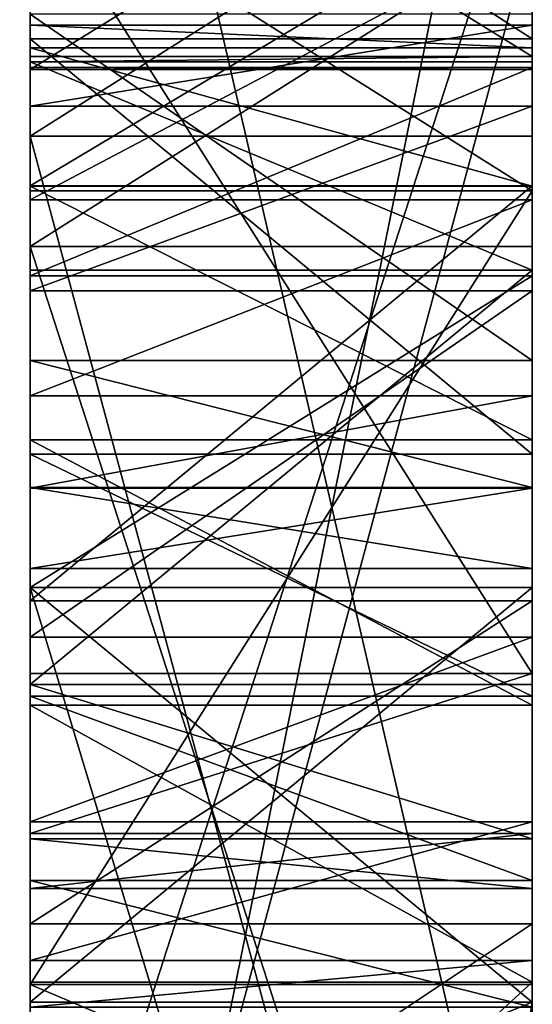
# Model space of a CAD drawing. Header units: millimetres. Extents: x -20 to 172, y -100 to 100.
# Tile 159 of 256: x -0.02 to 1, y 53.26 to 55.22. Entities that reach past the tile are written whole.
import ezdxf

# ---------------------------------------------------------------- set-up
doc = ezdxf.new("R2010")
doc.units = ezdxf.units.MM
doc.header["$LTSCALE"] = 37.722908
for name, color, linetype in [('105', 7, 'CONTINUOUS'), ('11', 7, 'CONTINUOUS'), ('158', 7, 'CONTINUOUS'), ('159', 7, 'CONTINUOUS'), ('160', 7, 'CONTINUOUS'), ('161', 7, 'CONTINUOUS'), ('162', 7, 'CONTINUOUS'), ('163', 7, 'CONTINUOUS'), ('164', 7, 'CONTINUOUS'), ('165', 7, 'CONTINUOUS'), ('166', 7, 'CONTINUOUS'), ('167', 7, 'CONTINUOUS'), ('168', 7, 'CONTINUOUS'), ('169', 7, 'CONTINUOUS'), ('170', 7, 'CONTINUOUS'), ('171', 7, 'CONTINUOUS'), ('172', 7, 'CONTINUOUS'), ('173', 7, 'CONTINUOUS'), ('174', 7, 'CONTINUOUS'), ('184', 7, 'CONTINUOUS'), ('185', 7, 'CONTINUOUS'), ('186', 7, 'CONTINUOUS'), ('187', 7, 'CONTINUOUS'), ('193', 7, 'CONTINUOUS'), ('194', 7, 'CONTINUOUS'), ('195', 7, 'CONTINUOUS'), ('196', 7, 'CONTINUOUS'), ('197', 7, 'CONTINUOUS'), ('198', 7, 'CONTINUOUS'), ('199', 7, 'CONTINUOUS'), ('28', 7, 'CONTINUOUS'), ('29', 7, 'CONTINUOUS'), ('403', 7, 'CONTINUOUS'), ('404', 7, 'CONTINUOUS'), ('405', 7, 'CONTINUOUS'), ('411', 7, 'CONTINUOUS'), ('429', 7, 'CONTINUOUS'), ('430', 7, 'CONTINUOUS'), ('431', 7, 'CONTINUOUS'), ('435', 7, 'CONTINUOUS'), ('436', 7, 'CONTINUOUS'), ('437', 7, 'CONTINUOUS'), ('438', 7, 'CONTINUOUS'), ('439', 7, 'CONTINUOUS'), ('440', 7, 'CONTINUOUS'), ('442', 7, 'CONTINUOUS'), ('443', 7, 'CONTINUOUS'), ('444', 7, 'CONTINUOUS'), ('445', 7, 'CONTINUOUS'), ('446', 7, 'CONTINUOUS'), ('447', 7, 'CONTINUOUS'), ('448', 7, 'CONTINUOUS'), ('449', 7, 'CONTINUOUS'), ('463', 7, 'CONTINUOUS'), ('577', 7, 'CONTINUOUS'), ('578', 7, 'CONTINUOUS'), ('579', 7, 'CONTINUOUS'), ('583', 7, 'CONTINUOUS'), ('584', 7, 'CONTINUOUS'), ('585', 7, 'CONTINUOUS'), ('586', 7, 'CONTINUOUS'), ('587', 7, 'CONTINUOUS')]:
    doc.layers.add(name, color=color, linetype=linetype)

msp = doc.modelspace()

# ---------------------------------------------------------------- linework, layer by layer
at = {"layer": '105', "color": 250, "linetype": 'Continuous', "true_color": 0x323232}
for points in [[(1, 55.1861, 73.0672), (1, 55.3936, 72.1488), (1, 55.8291, 72.9426), (1, 55.1861, 73.0672)], [(1, 55.4905, 66.5904), (1, 55.235, 69.8151), (1, 55.2135, 68.1303), (1, 55.4905, 66.5904)], [(1, 54.8937, 66.3007), (1, 55.4905, 66.5904), (1, 55.1681, 67.5987), (1, 54.8937, 66.3007)], [(1, 55.1681, 67.5987), (1, 55.4905, 66.5904), (1, 55.2135, 68.1303), (1, 55.1681, 67.5987)], [(1, 54.8655, 72.1836), (1, 55.3936, 72.1488), (1, 55.1861, 73.0672), (1, 54.8655, 72.1836)], [(1, 55.235, 69.8151), (1, 54.5457, 70.354), (1, 55.2135, 68.1303), (1, 55.235, 69.8151)], [(1, 55.2135, 68.1303), (1, 54.5457, 70.354), (1, 55.0524, 68.6345), (1, 55.2135, 68.1303)], [(1, 54.3596, 72.9572), (1, 54.8655, 72.1836), (1, 55.1861, 73.0672), (1, 54.3596, 72.9572)], [(1, 54.8929, 67.2467), (1, 54.8937, 66.3007), (1, 55.1681, 67.5987), (1, 54.8929, 67.2467)], [(1, 55.0524, 68.6345), (1, 54.5457, 70.354), (1, 54.6846, 69.1111), (1, 55.0524, 68.6345)], [(1, 54.0672, 66.1907), (1, 54.8937, 66.3007), (1, 54.3879, 67.0744), (1, 54.0672, 66.1907)], [(1, 54.3879, 67.0744), (1, 54.8937, 66.3007), (1, 54.8929, 67.2467), (1, 54.3879, 67.0744)], [(1, 54.4754, 71.9215), (1, 54.8655, 72.1836), (1, 54.3596, 72.9572), (1, 54.4754, 71.9215)], [(1, 54.2928, 70.7408), (1, 54.1316, 71.245), (1, 54.6846, 69.1111), (1, 54.2928, 70.7408)], [(1, 54.6846, 69.1111), (1, 54.1316, 71.245), (1, 53.9952, 69.6501), (1, 54.6846, 69.1111)], [(1, 54.5457, 70.354), (1, 54.2928, 70.7408), (1, 54.6846, 69.1111), (1, 54.5457, 70.354)], [(1, 54.2919, 71.6868), (1, 54.4754, 71.9215), (1, 54.3596, 72.9572), (1, 54.2919, 71.6868)], [(1, 53.8598, 67.1092), (1, 54.0672, 66.1907), (1, 54.3879, 67.0744), (1, 53.8598, 67.1092)], [(1, 53.8778, 72.5777), (1, 54.2919, 71.6868), (1, 54.3596, 72.9572), (1, 53.8778, 72.5777)], [(1, 54.1316, 71.245), (1, 54.2919, 71.6868), (1, 53.8778, 72.5777), (1, 54.1316, 71.245)], [(1, 53.9952, 69.6501), (1, 54.1316, 71.245), (1, 53.8778, 72.5777), (1, 53.9952, 69.6501)], [(1, 53.4242, 66.3154), (1, 54.0672, 66.1907), (1, 53.8598, 67.1092), (1, 53.4242, 66.3154)], [(1, 53.6274, 70.1267), (1, 53.9952, 69.6501), (1, 53.8778, 72.5777), (1, 53.6274, 70.1267)], [(1, 53.5109, 72.1084), (1, 53.6274, 70.1267), (1, 53.8778, 72.5777), (1, 53.5109, 72.1084)], [(1, 53.3085, 67.3512), (1, 53.4242, 66.3154), (1, 53.8598, 67.1092), (1, 53.3085, 67.3512)], [(1, 53.3514, 70.7207), (1, 53.6274, 70.1267), (1, 53.5109, 72.1084), (1, 53.3514, 70.7207)], [(1, 53.2588, 71.5493), (1, 53.3514, 70.7207), (1, 53.5109, 72.1084), (1, 53.2588, 71.5493)], [(1, 52.7581, 66.6472), (1, 53.4242, 66.3154), (1, 53.3085, 67.3512), (1, 52.7581, 66.6472)], [(1, 52.3894, 68.0698), (1, 52.7581, 66.6472), (1, 53.3085, 67.3512), (1, 52.3894, 68.0698)]]:
    msp.add_3dface(points, dxfattribs=at)
at = {"layer": '11', "color": 250, "linetype": 'Continuous', "true_color": 0x323232}
for points in [[(0, 46.25), (0, 99), (0, 91.8895, 2), (0, 46.25)], [(0, 99), (0, 46.25), (0, 63.5978, -2), (0, 99)], [(0, 88.3895, 2), (0, 46.25), (0, 91.8895, 2), (0, 88.3895, 2)], [(0, 46.25), (0, 88.3895, 2), (0, 85.327, 2), (0, 46.25)], [(0, 41.6717, -20.0631), (0, 64.5793, -17.2951), (0, 86.6395, -9), (0, 41.6717, -20.0631)], [(0, 86.0562, -9), (0, 41.6717, -20.0631), (0, 86.6395, -9), (0, 86.0562, -9)], [(0, 41.6717, -20.0631), (0, 86.0562, -9), (0, 82.5562, -9), (0, 41.6717, -20.0631)], [(0, 84.0145, 2), (0, 46.25), (0, 85.327, 2), (0, 84.0145, 2)], [(0, 80.3687, 2), (0, 46.25), (0, 84.0145, 2), (0, 80.3687, 2)], [(0, 77.5978, -9), (0, 41.6717, -20.0631), (0, 82.5562, -9), (0, 77.5978, -9)], [(0, 79.4937, 2), (0, 46.25), (0, 80.3687, 2), (0, 79.4937, 2)], [(0, 46.25), (0, 79.4937, 2), (0, 77.452, 2), (0, 46.25)], [(0, 41.6717, -20.0631), (0, 77.5978, -9), (0, 70.3062, -9), (0, 41.6717, -20.0631)], [(0, 76.577, 2), (0, 46.25), (0, 77.452, 2), (0, 76.577, 2)], [(0, 46.25), (0, 76.577, 2), (0, 72.7853, 2), (0, 46.25)], [(0, 76.4965, -40.6174), (0, 70.0061, -40.1266), (0, 53.2687, -40.5408), (0, 76.4965, -40.6174)], [(0, 54.0937, -41.3657), (0, 76.4965, -40.6174), (0, 53.2687, -40.5408), (0, 54.0937, -41.3657)], [(0, 76.4965, -40.6174), (0, 54.0937, -41.3657), (0, 56.9744, -44.8784), (0, 76.4965, -40.6174)], [(0, 76.2376, 41.1014), (0, 10.2931, 45.09), (0, 69.7504, 40.5694), (0, 76.2376, 41.1014)], [(0, 10.2931, 45.09), (0, 76.2376, 41.1014), (0, 67.8985, 51.1426), (0, 10.2931, 45.09)], [(0, 46.25), (0, 72.7853, 2), (0, 65.3478, 2), (0, 46.25)], [(0, 69.7228, -9), (0, 41.6717, -20.0631), (0, 70.3062, -9), (0, 69.7228, -9)], [(0, 70.0061, -40.1266), (0, 63.0679, -37.2785), (0, 53.2687, -40.5408), (0, 70.0061, -40.1266)], [(0, 10.2931, 45.09), (0, 28.8389, 36.1576), (0, 69.7504, 40.5694), (0, 10.2931, 45.09)], [(0, 28.8389, 36.1576), (0, 62.8304, 37.6774), (0, 69.7504, 40.5694), (0, 28.8389, 36.1576)], [(0, 41.6717, -20.0631), (0, 69.7228, -9), (0, 63.5978, -9), (0, 41.6717, -20.0631)], [(0, -10.2931, 45.09), (0, 10.2931, 45.09), (0, 67.8985, 51.1426), (0, -10.2931, 45.09)], [(0, -76.4965, 40.6174), (0, -10.2931, 45.09), (0, 67.8985, 51.1426), (0, -76.4965, 40.6174)], [(0, -76.4965, 40.6174), (0, 67.8985, 51.1426), (0, 67.3648, 51.8361), (0, -76.4965, 40.6174)], [(0, 66.1039, 53.4419), (0, -76.4965, 40.6174), (0, 67.3648, 51.8361), (0, 66.1039, 53.4419)], [(0, -83.2874, 53.5182), (0, -76.4965, 40.6174), (0, 66.1039, 53.4419), (0, -83.2874, 53.5182)], [(0, -83.2874, 53.5182), (0, 66.1039, 53.4419), (0, 65.5469, 54.1166), (0, -83.2874, 53.5182)], [(0, 64.2617, 55.7056), (0, -83.2874, 53.5182), (0, 65.5469, 54.1166), (0, 64.2617, 55.7056)], [(0, 64.6119, -61.7835), (0, 65.4632, -60.1072), (0, 52.5306, -63.9947), (0, 64.6119, -61.7835)], [(0, 52.5306, -63.9947), (0, 65.4632, -60.1072), (0, 56.8484, -59.6769), (0, 52.5306, -63.9947)], [(0, 64.4728, 2), (0, 46.25), (0, 65.3478, 2), (0, 64.4728, 2)], [(0, 65.2306, -62.4022), (0, 64.6119, -61.7835), (0, 52.5306, -63.9947), (0, 65.2306, -62.4022)], [(0, 65.2306, -62.4022), (0, 52.5306, -63.9947), (0, 60.767, -63.5954), (0, 65.2306, -62.4022)], [(0, 41.128, -90.0526), (0, 64.8337, -74.817), (0, 31.7073, -84.3134), (0, 41.128, -90.0526)], [(0, 31.7073, -84.3134), (0, 64.8337, -74.817), (0, 37.7173, -81.8017), (0, 31.7073, -84.3134)], [(0, 37.7173, -81.8017), (0, 64.8337, -74.817), (0, 41.1014, -76.2376), (0, 37.7173, -81.8017)], [(0, 41.1014, -76.2376), (0, 64.8337, -74.817), (0, 59.5361, -71.6322), (0, 41.1014, -76.2376)], [(0, 64.8337, 74.817), (0, 41.128, 90.0526), (0, 40.6174, 76.4965), (0, 64.8337, 74.817)], [(0, 64.8337, 74.817), (0, 40.6174, 76.4965), (0, 54.3596, 72.9572), (0, 64.8337, 74.817)], [(0, 55.8291, 72.9426), (0, 64.8337, 74.817), (0, 55.1861, 73.0672), (0, 55.8291, 72.9426)], [(0, 55.1861, 73.0672), (0, 64.8337, 74.817), (0, 54.3596, 72.9572), (0, 55.1861, 73.0672)], [(0, 64.5793, -17.2951), (0, 41.6717, -20.0631), (0, 59.0368, -20.7143), (0, 64.5793, -17.2951)], [(0, 46.25), (0, 64.4728, 2), (0, 60.9728, 2), (0, 46.25)], [(0, 41.6717, 20.0631), (0, 46.25), (0, 64.4684, 17.704), (0, 41.6717, 20.0631)], [(0, 64.4684, 17.704), (0, 46.25), (0, 58.7853, 8.4043), (0, 64.4684, 17.704)], [(0, 58.9043, 21.088), (0, 41.6717, 20.0631), (0, 64.4684, 17.704), (0, 58.9043, 21.088)], [(0, -27.0981, 56.3926), (0, -83.2874, 53.5182), (0, 64.2617, 55.7056), (0, -27.0981, 56.3926)], [(0, 63.5682, 56.4548), (0, -27.0981, 56.3926), (0, 64.2617, 55.7056), (0, 63.5682, 56.4548)], [(0, 62.7228, -8.8511), (0, 41.6717, -20.0631), (0, 63.5978, -9), (0, 62.7228, -8.8511)], [(0, 63.5978, -2), (0, 46.25), (0, 62.7228, -2.1489), (0, 63.5978, -2)], [(0, 26.7402, 56.5632), (0, -27.0981, 56.3926), (0, 63.5682, 56.4548), (0, 26.7402, 56.5632)], [(0, 26.7402, 56.5632), (0, 63.5682, 56.4548), (0, 61.0917, 59.1304), (0, 26.7402, 56.5632)], [(0, 28.8389, -36.1576), (0, 10.2931, -45.09), (0, 63.0679, -37.2785), (0, 28.8389, -36.1576)], [(0, 63.0679, -37.2785), (0, 10.2931, -45.09), (0, 53.2687, -40.5408), (0, 63.0679, -37.2785)], [(0, 58.1046, -33.0674), (0, 28.8389, -36.1576), (0, 63.0679, -37.2785), (0, 58.1046, -33.0674)], [(0, 62.8304, 37.6774), (0, 28.8389, 36.1576), (0, 57.8939, 33.435), (0, 62.8304, 37.6774)], [(0, 61.9937, -8.4043), (0, 41.6717, -20.0631), (0, 62.7228, -8.8511), (0, 61.9937, -8.4043)], [(0, 62.7228, -2.1489), (0, 46.25), (0, 61.9937, -2.5957), (0, 62.7228, -2.1489)], [(0, 46.25), (0, 41.6717, -20.0631), (0, 61.9937, -2.5957), (0, 46.25)], [(0, 61.9937, -2.5957), (0, 41.6717, -20.0631), (0, 61.5562, -3.0426), (0, 61.9937, -2.5957)], [(0, 61.5562, -7.9574), (0, 41.6717, -20.0631), (0, 61.9937, -8.4043), (0, 61.5562, -7.9574)], [(0, 61.7245, -58.8961), (0, 61.1058, -58.2774), (0, 54.7729, -58.8651), (0, 61.7245, -58.8961)], [(0, 61.7245, -58.8961), (0, 54.7729, -58.8651), (0, 56.2297, -59.0581), (0, 61.7245, -58.8961)], [(0, 61.5562, -3.0426), (0, 41.6717, -20.0631), (0, 61.2645, -3.6383), (0, 61.5562, -3.0426)], [(0, 61.2645, -7.3617), (0, 41.6717, -20.0631), (0, 61.5562, -7.9574), (0, 61.2645, -7.3617)], [(0, 61.2645, -3.6383), (0, 41.6717, -20.0631), (0, 61.1187, -4.0851), (0, 61.2645, -3.6383)], [(0, 61.1187, -6.9149), (0, 41.6717, -20.0631), (0, 61.2645, -7.3617), (0, 61.1187, -6.9149)], [(0, 61.1187, -4.0851), (0, 41.6717, -20.0631), (0, 60.9728, -4.8298), (0, 61.1187, -4.0851)], [(0, 60.9728, -6.1702), (0, 41.6717, -20.0631), (0, 61.1187, -6.9149), (0, 60.9728, -6.1702)], [(0, 54.7729, -58.8651), (0, 61.1058, -58.2774), (0, 55.4048, -58.2332), (0, 54.7729, -58.8651)], [(0, 33.0674, 58.1046), (0, 26.7402, 56.5632), (0, 61.0917, 59.1304), (0, 33.0674, 58.1046)], [(0, 60.4973, 59.7725), (0, 33.0674, 58.1046), (0, 61.0917, 59.1304), (0, 60.4973, 59.7725)], [(0, 60.9728, -4.8298), (0, 41.6717, -20.0631), (0, 60.9728, -6.1702), (0, 60.9728, -4.8298)], [(0, 60.2437, 4.5319), (0, 46.25), (0, 60.9728, 4.5319), (0, 60.2437, 4.5319)], [(0, 60.9728, 4.5319), (0, 46.25), (0, 58.3478, 3.6383), (0, 60.9728, 4.5319)], [(0, 60.3895, 2), (0, 46.25), (0, 60.9728, 2), (0, 60.3895, 2)], [(0, 55.6242, -67.0883), (0, 54.9923, -67.7202), (0, 60.767, -63.5954), (0, 55.6242, -67.0883)], [(0, 60.767, -63.5954), (0, 54.9923, -67.7202), (0, 55.8172, -68.5452), (0, 60.767, -63.5954)], [(0, 52.5306, -63.9947), (0, 55.6242, -67.0883), (0, 60.767, -63.5954), (0, 52.5306, -63.9947)], [(0, 59.224, 61.622), (0, 33.0674, 58.1046), (0, 60.4973, 59.7725), (0, 59.224, 61.622)], [(0, 59.6603, 2.1489), (0, 46.25), (0, 60.3895, 2), (0, 59.6603, 2.1489)], [(0, 59.5145, 4.6809), (0, 46.25), (0, 60.2437, 4.5319), (0, 59.5145, 4.6809)], [(0, 58.9312, 2.5957), (0, 46.25), (0, 59.6603, 2.1489), (0, 58.9312, 2.5957)], [(0, 58.913, -71.4303), (0, 41.1014, -76.2376), (0, 59.5361, -71.6322), (0, 58.913, -71.4303)], [(0, 58.7853, 5.1277), (0, 46.25), (0, 59.5145, 4.6809), (0, 58.7853, 5.1277)], [(0, 58.593, 61.7975), (0, 33.0674, 58.1046), (0, 59.224, 61.622), (0, 58.593, 61.7975)], [(0, 41.6717, -20.0631), (0, 28.8389, -36.1576), (0, 59.0368, -20.7143), (0, 41.6717, -20.0631)], [(0, 59.0368, -20.7143), (0, 28.8389, -36.1576), (0, 56.5632, -26.7402), (0, 59.0368, -20.7143)], [(0, 58.4937, 3.1915), (0, 46.25), (0, 58.9312, 2.5957), (0, 58.4937, 3.1915)], [(0, 58.2921, -71.02), (0, 41.1014, -76.2376), (0, 58.913, -71.4303), (0, 58.2921, -71.02)], [(0, 56.3926, 27.0981), (0, 41.6717, 20.0631), (0, 58.9043, 21.088), (0, 56.3926, 27.0981)], [(0, 53.9225, -47.7241), (0, 53.6044, -48.2484), (0, 58.8174, -47.9852), (0, 53.9225, -47.7241)], [(0, 58.8174, -47.9852), (0, 53.6044, -48.2484), (0, 58.7077, -48.5073), (0, 58.8174, -47.9852)], [(0, 58.7187, -47.4652), (0, 53.9225, -47.7241), (0, 58.8174, -47.9852), (0, 58.7187, -47.4652)], [(0, 58.3478, 5.5745), (0, 46.25), (0, 58.7853, 5.1277), (0, 58.3478, 5.5745)], [(0, 58.7853, 8.4043), (0, 46.25), (0, 58.3478, 7.8085), (0, 58.7853, 8.4043)], [(0, 58.4115, -46.9474), (0, 53.9225, -47.7241), (0, 58.7187, -47.4652), (0, 58.4115, -46.9474)], [(0, 53.6044, -48.2484), (0, 53.4947, -48.7706), (0, 58.7077, -48.5073), (0, 53.6044, -48.2484)], [(0, 58.7077, -48.5073), (0, 53.4947, -48.7706), (0, 58.3896, -49.0317), (0, 58.7077, -48.5073)], [(0, 57.9554, 62.1813), (0, 33.0674, 58.1046), (0, 58.593, 61.7975), (0, 57.9554, 62.1813)], [(0, 58.3478, 3.6383), (0, 46.25), (0, 58.4937, 3.1915), (0, 58.3478, 3.6383)], [(0, 55.5022, -46.1444), (0, 53.9225, -47.7241), (0, 58.4115, -46.9474), (0, 55.5022, -46.1444)], [(0, 53.5934, -49.2906), (0, 55.1512, -49.7952), (0, 58.3896, -49.0317), (0, 53.5934, -49.2906)], [(0, 58.3896, -49.0317), (0, 55.1512, -49.7952), (0, 55.7699, -50.414), (0, 58.3896, -49.0317)], [(0, 53.4947, -48.7706), (0, 53.5934, -49.2906), (0, 58.3896, -49.0317), (0, 53.4947, -48.7706)], [(0, 46.25), (0, 58.3478, 5.5745), (0, 58.0562, 6.3191), (0, 46.25)], [(0, 58.3478, 7.8085), (0, 46.25), (0, 58.0562, 7.0638), (0, 58.3478, 7.8085)], [(0, 40.5694, -69.7504), (0, 41.1014, -76.2376), (0, 58.2921, -71.02), (0, 40.5694, -69.7504)], [(0, 55.8172, -68.5452), (0, 40.5694, -69.7504), (0, 58.2921, -71.02), (0, 55.8172, -68.5452)], [(0, 56.5632, -26.7402), (0, 28.8389, -36.1576), (0, 58.1046, -33.0674), (0, 56.5632, -26.7402)], [(0, 58.0562, 7.0638), (0, 46.25), (0, 58.0562, 6.3191), (0, 58.0562, 7.0638)], [(0, 37.2785, 63.0679), (0, 33.0674, 58.1046), (0, 57.9554, 62.1813), (0, 37.2785, 63.0679)], [(0, 55.3787, 64.55), (0, 37.2785, 63.0679), (0, 57.9554, 62.1813), (0, 55.3787, 64.55)], [(0, 28.8389, 36.1576), (0, 41.6717, 20.0631), (0, 57.8939, 33.435), (0, 28.8389, 36.1576)], [(0, 57.8939, 33.435), (0, 41.6717, 20.0631), (0, 56.3926, 27.0981), (0, 57.8939, 33.435)], [(0, 57.8082, -54.7691), (0, 57.6063, -54.146), (0, 51.6925, -54.5209), (0, 57.8082, -54.7691)], [(0, 55.4048, -58.2332), (0, 57.8082, -54.7691), (0, 51.6925, -54.5209), (0, 55.4048, -58.2332)], [(0, 57.6151, -53.3123), (0, 55.7436, -52.9152), (0, 50.2488, -53.0772), (0, 57.6151, -53.3123)], [(0, 57.6063, -54.146), (0, 57.6151, -53.3123), (0, 50.8675, -53.6959), (0, 57.6063, -54.146)], [(0, 50.8675, -53.6959), (0, 57.6151, -53.3123), (0, 50.2488, -53.0772), (0, 50.8675, -53.6959)], [(0, 57.6063, -54.146), (0, 50.8675, -53.6959), (0, 51.6925, -54.5209), (0, 57.6063, -54.146)], [(0, 56.9744, -44.8784), (0, 54.0937, -41.3657), (0, 56.1407, -44.8872), (0, 56.9744, -44.8784)], [(0, 54.5457, 70.354), (0, 56.7499, 70.3321), (0, 56.8185, 70.6566), (0, 54.5457, 70.354)], [(0, 54.2928, 70.7408), (0, 54.5457, 70.354), (0, 56.8185, 70.6566), (0, 54.2928, 70.7408)], [(0, 56.7722, 71.0709), (0, 54.2928, 70.7408), (0, 56.8185, 70.6566), (0, 56.7722, 71.0709)], [(0, 54.1316, 71.245), (0, 54.2928, 70.7408), (0, 56.7722, 71.0709), (0, 54.1316, 71.245)], [(0, 56.5193, 71.4577), (0, 54.1316, 71.245), (0, 56.7722, 71.0709), (0, 56.5193, 71.4577)], [(0, 55.235, 69.8151), (0, 56.7499, 70.3321), (0, 54.5457, 70.354), (0, 55.235, 69.8151)], [(0, 54.2919, 71.6868), (0, 54.1316, 71.245), (0, 56.5193, 71.4577), (0, 54.2919, 71.6868)], [(0, 55.83, 71.9966), (0, 54.2919, 71.6868), (0, 56.5193, 71.4577), (0, 55.83, 71.9966)], [(0, 52.3594, -60.4536), (0, 51.0869, -62.5511), (0, 56.2297, -59.0581), (0, 52.3594, -60.4536)], [(0, 51.0869, -62.5511), (0, 50.455, -63.1829), (0, 56.2297, -59.0581), (0, 51.0869, -62.5511)], [(0, 52.9913, -59.8217), (0, 52.3594, -60.4536), (0, 56.2297, -59.0581), (0, 52.9913, -59.8217)], [(0, 54.7729, -58.8651), (0, 52.9913, -59.8217), (0, 56.2297, -59.0581), (0, 54.7729, -58.8651)], [(0, 56.2297, -59.0581), (0, 50.455, -63.1829), (0, 51.28, -64.0079), (0, 56.2297, -59.0581)], [(0, 56.1407, -44.8872), (0, 54.0937, -41.3657), (0, 55.5132, -45.1022), (0, 56.1407, -44.8872)], [(0, 54.4754, 71.9215), (0, 54.2919, 71.6868), (0, 55.83, 71.9966), (0, 54.4754, 71.9215)], [(0, 55.3936, 72.1488), (0, 54.4754, 71.9215), (0, 55.83, 71.9966), (0, 55.3936, 72.1488)], [(0, 54.9923, -67.7202), (0, 40.5694, -69.7504), (0, 55.8172, -68.5452), (0, 54.9923, -67.7202)], [(0, 55.7436, -52.9152), (0, 55.1249, -52.2964), (0, 50.2488, -53.0772), (0, 55.7436, -52.9152)], [(0, 54.0937, -41.3657), (0, 50.7938, -47.9654), (0, 55.5132, -45.1022), (0, 54.0937, -41.3657)], [(0, 55.5132, -45.1022), (0, 50.7938, -47.9654), (0, 54.8835, -45.5256), (0, 55.5132, -45.1022)], [(0, 55.4905, 66.5904), (0, 54.8937, 66.3007), (0, 55.3787, 64.55), (0, 55.4905, 66.5904)], [(0, 54.8655, 72.1836), (0, 54.4754, 71.9215), (0, 55.3936, 72.1488), (0, 54.8655, 72.1836)], [(0, 54.0672, 66.1907), (0, 37.2785, 63.0679), (0, 55.3787, 64.55), (0, 54.0672, 66.1907)], [(0, 54.8937, 66.3007), (0, 54.0672, 66.1907), (0, 55.3787, 64.55), (0, 54.8937, 66.3007)], [(0, 55.2135, 68.1303), (0, 55.0524, 68.6345), (0, 52.0216, 68.5464), (0, 55.2135, 68.1303)], [(0, 55.1681, 67.5987), (0, 55.2135, 68.1303), (0, 52.3894, 68.0698), (0, 55.1681, 67.5987)], [(0, 52.3894, 68.0698), (0, 55.2135, 68.1303), (0, 52.0216, 68.5464), (0, 52.3894, 68.0698)], [(0, 54.8929, 67.2467), (0, 55.1681, 67.5987), (0, 53.3085, 67.3512), (0, 54.8929, 67.2467)], [(0, 53.3085, 67.3512), (0, 55.1681, 67.5987), (0, 52.3894, 68.0698), (0, 53.3085, 67.3512)], [(0, 55.1402, -50.8374), (0, 55.1512, -49.7952), (0, 54.7256, -50.6334), (0, 55.1402, -50.8374)], [(0, 54.7256, -50.6334), (0, 55.1512, -49.7952), (0, 53.9006, -49.8084), (0, 54.7256, -50.6334)], [(0, 53.9006, -49.8084), (0, 55.1512, -49.7952), (0, 53.5934, -49.2906), (0, 53.9006, -49.8084)], [(0, 55.1293, -51.8796), (0, 54.7146, -51.6755), (0, 49.4238, -52.2522), (0, 55.1293, -51.8796)], [(0, 55.1249, -52.2964), (0, 55.1293, -51.8796), (0, 49.4238, -52.2522), (0, 55.1249, -52.2964)], [(0, 55.1249, -52.2964), (0, 49.4238, -52.2522), (0, 50.2488, -53.0772), (0, 55.1249, -52.2964)], [(0, 55.0524, 68.6345), (0, 54.6846, 69.1111), (0, 52.0216, 68.5464), (0, 55.0524, 68.6345)], [(0, 51.28, -64.0079), (0, 40.5694, -69.7504), (0, 54.9923, -67.7202), (0, 51.28, -64.0079)], [(0, 54.3879, 67.0744), (0, 54.8929, 67.2467), (0, 53.8598, 67.1092), (0, 54.3879, 67.0744)], [(0, 53.8598, 67.1092), (0, 54.8929, 67.2467), (0, 53.3085, 67.3512), (0, 53.8598, 67.1092)], [(0, 54.8835, -45.5256), (0, 50.7938, -47.9654), (0, 53.3038, -47.1053), (0, 54.8835, -45.5256)], [(0, 50.3102, -57.1406), (0, 52.9913, -59.8217), (0, 54.7729, -58.8651), (0, 50.3102, -57.1406)], [(0, 51.6793, -55.7715), (0, 50.3102, -57.1406), (0, 54.7729, -58.8651), (0, 51.6793, -55.7715)], [(0, 54.7146, -51.6755), (0, 54.0937, -51.2652), (0, 48.8051, -51.6335), (0, 54.7146, -51.6755)], [(0, 49.4238, -52.2522), (0, 54.7146, -51.6755), (0, 48.8051, -51.6335), (0, 49.4238, -52.2522)], [(0, 54.6846, 69.1111), (0, 53.9952, 69.6501), (0, 51.9522, 69.1679), (0, 54.6846, 69.1111)], [(0, 52.0216, 68.5464), (0, 54.6846, 69.1111), (0, 51.9522, 69.1679), (0, 52.0216, 68.5464)], [(0, 40.6174, 76.4965), (0, 40.1266, 70.0061), (0, 54.3596, 72.9572), (0, 40.6174, 76.4965)], [(0, 54.3596, 72.9572), (0, 40.1266, 70.0061), (0, 53.8778, 72.5777), (0, 54.3596, 72.9572)], [(0, 54.0937, -51.2652), (0, 53.2687, -50.4403), (0, 43.9168, -50.7471), (0, 54.0937, -51.2652)], [(0, 48.8051, -51.6335), (0, 54.0937, -51.2652), (0, 43.9168, -50.7471), (0, 48.8051, -51.6335)], [(0, 53.4242, 66.3154), (0, 37.2785, 63.0679), (0, 54.0672, 66.1907), (0, 53.4242, 66.3154)], [(0, 53.9952, 69.6501), (0, 53.6274, 70.1267), (0, 52.1125, 69.6097), (0, 53.9952, 69.6501)], [(0, 51.9522, 69.1679), (0, 53.9952, 69.6501), (0, 52.1125, 69.6097), (0, 51.9522, 69.1679)], [(0, 53.8778, 72.5777), (0, 40.1266, 70.0061), (0, 53.5109, 72.1084), (0, 53.8778, 72.5777)], [(0, 53.6274, 70.1267), (0, 53.3514, 70.7207), (0, 51.4232, 70.1486), (0, 53.6274, 70.1267)], [(0, 52.1125, 69.6097), (0, 53.6274, 70.1267), (0, 51.4232, 70.1486), (0, 52.1125, 69.6097)], [(0, 53.5109, 72.1084), (0, 40.1266, 70.0061), (0, 53.2588, 71.5493), (0, 53.5109, 72.1084)], [(0, 52.7581, 66.6472), (0, 37.2785, 63.0679), (0, 53.4242, 66.3154), (0, 52.7581, 66.6472)], [(0, 53.2588, 71.5493), (0, 40.1266, 70.0061), (0, 53.3514, 70.7207), (0, 53.2588, 71.5493)], [(0, 53.3514, 70.7207), (0, 40.1266, 70.0061), (0, 51.4232, 70.1486), (0, 53.3514, 70.7207)], [(0, 53.3038, -47.1053), (0, 50.7938, -47.9654), (0, 52.8804, -47.735), (0, 53.3038, -47.1053)], [(0, 53.2687, -40.5408), (0, 10.2931, -45.09), (0, 46.669, -43.8406), (0, 53.2687, -40.5408)], [(0, 53.2687, -50.4403), (0, 52.8584, -49.8194), (0, 43.9168, -50.7471), (0, 53.2687, -50.4403)]]:
    msp.add_3dface(points, dxfattribs=at)
at = {"layer": '158', "color": 250, "linetype": 'Continuous', "true_color": 0x323232}
for points in [[(0, 55.8291, 72.9426), (0, 55.1861, 73.0672), (1, 55.1861, 73.0672), (0, 55.8291, 72.9426)], [(0, 55.8291, 72.9426), (1, 55.1861, 73.0672), (1, 55.8291, 72.9426), (0, 55.8291, 72.9426)]]:
    msp.add_3dface(points, dxfattribs=at)
at = {"layer": '159', "color": 250, "linetype": 'Continuous', "true_color": 0x323232}
for points in [[(0, 55.1861, 73.0672), (0, 54.3596, 72.9572), (1, 54.3596, 72.9572), (0, 55.1861, 73.0672)], [(0, 55.1861, 73.0672), (1, 54.3596, 72.9572), (1, 55.1861, 73.0672), (0, 55.1861, 73.0672)]]:
    msp.add_3dface(points, dxfattribs=at)
at = {"layer": '160', "color": 250, "linetype": 'Continuous', "true_color": 0x323232}
for points in [[(0, 54.3596, 72.9572), (0, 53.8778, 72.5777), (1, 53.8778, 72.5777), (0, 54.3596, 72.9572)], [(0, 54.3596, 72.9572), (1, 53.8778, 72.5777), (1, 54.3596, 72.9572), (0, 54.3596, 72.9572)]]:
    msp.add_3dface(points, dxfattribs=at)
at = {"layer": '161', "color": 250, "linetype": 'Continuous', "true_color": 0x323232}
for points in [[(0, 53.8778, 72.5777), (0, 53.5109, 72.1084), (1, 53.5109, 72.1084), (0, 53.8778, 72.5777)], [(0, 53.8778, 72.5777), (1, 53.5109, 72.1084), (1, 53.8778, 72.5777), (0, 53.8778, 72.5777)]]:
    msp.add_3dface(points, dxfattribs=at)
at = {"layer": '162', "color": 250, "linetype": 'Continuous', "true_color": 0x323232}
for points in [[(0, 53.5109, 72.1084), (0, 53.2588, 71.5493), (1, 53.2588, 71.5493), (0, 53.5109, 72.1084)], [(0, 53.5109, 72.1084), (1, 53.2588, 71.5493), (1, 53.5109, 72.1084), (0, 53.5109, 72.1084)]]:
    msp.add_3dface(points, dxfattribs=at)
at = {"layer": '163', "color": 250, "linetype": 'Continuous', "true_color": 0x323232}
for points in [[(0, 53.2588, 71.5493), (0, 53.3514, 70.7207), (1, 53.3514, 70.7207), (0, 53.2588, 71.5493)], [(0, 53.2588, 71.5493), (1, 53.3514, 70.7207), (1, 53.2588, 71.5493), (0, 53.2588, 71.5493)]]:
    msp.add_3dface(points, dxfattribs=at)
at = {"layer": '164', "color": 250, "linetype": 'Continuous', "true_color": 0x323232}
for points in [[(0, 53.3514, 70.7207), (0, 53.6274, 70.1267), (1, 53.6274, 70.1267), (0, 53.3514, 70.7207)], [(0, 53.3514, 70.7207), (1, 53.6274, 70.1267), (1, 53.3514, 70.7207), (0, 53.3514, 70.7207)]]:
    msp.add_3dface(points, dxfattribs=at)
at = {"layer": '165', "color": 250, "linetype": 'Continuous', "true_color": 0x323232}
for points in [[(0, 53.6274, 70.1267), (0, 53.9952, 69.6501), (1, 53.9952, 69.6501), (0, 53.6274, 70.1267)], [(0, 53.6274, 70.1267), (1, 53.9952, 69.6501), (1, 53.6274, 70.1267), (0, 53.6274, 70.1267)]]:
    msp.add_3dface(points, dxfattribs=at)
at = {"layer": '166', "color": 250, "linetype": 'Continuous', "true_color": 0x323232}
for points in [[(0, 53.9952, 69.6501), (0, 54.6846, 69.1111), (1, 54.6846, 69.1111), (0, 53.9952, 69.6501)], [(0, 53.9952, 69.6501), (1, 54.6846, 69.1111), (1, 53.9952, 69.6501), (0, 53.9952, 69.6501)]]:
    msp.add_3dface(points, dxfattribs=at)
at = {"layer": '167', "color": 250, "linetype": 'Continuous', "true_color": 0x323232}
for points in [[(0, 54.6846, 69.1111), (0, 55.0524, 68.6345), (1, 55.0524, 68.6345), (0, 54.6846, 69.1111)], [(0, 54.6846, 69.1111), (1, 55.0524, 68.6345), (1, 54.6846, 69.1111), (0, 54.6846, 69.1111)]]:
    msp.add_3dface(points, dxfattribs=at)
at = {"layer": '168', "color": 250, "linetype": 'Continuous', "true_color": 0x323232}
for points in [[(0, 55.0524, 68.6345), (0, 55.2135, 68.1303), (1, 55.2135, 68.1303), (0, 55.0524, 68.6345)], [(0, 55.0524, 68.6345), (1, 55.2135, 68.1303), (1, 55.0524, 68.6345), (0, 55.0524, 68.6345)]]:
    msp.add_3dface(points, dxfattribs=at)
at = {"layer": '169', "color": 250, "linetype": 'Continuous', "true_color": 0x323232}
for points in [[(0, 55.2135, 68.1303), (0, 55.1681, 67.5987), (1, 55.1681, 67.5987), (0, 55.2135, 68.1303)], [(0, 55.2135, 68.1303), (1, 55.1681, 67.5987), (1, 55.2135, 68.1303), (0, 55.2135, 68.1303)]]:
    msp.add_3dface(points, dxfattribs=at)
at = {"layer": '170', "color": 250, "linetype": 'Continuous', "true_color": 0x323232}
for points in [[(0, 55.1681, 67.5987), (0, 54.8929, 67.2467), (1, 54.8929, 67.2467), (0, 55.1681, 67.5987)], [(0, 55.1681, 67.5987), (1, 54.8929, 67.2467), (1, 55.1681, 67.5987), (0, 55.1681, 67.5987)]]:
    msp.add_3dface(points, dxfattribs=at)
at = {"layer": '171', "color": 250, "linetype": 'Continuous', "true_color": 0x323232}
for points in [[(0, 54.8929, 67.2467), (0, 54.3879, 67.0744), (1, 54.3879, 67.0744), (0, 54.8929, 67.2467)], [(0, 54.8929, 67.2467), (1, 54.3879, 67.0744), (1, 54.8929, 67.2467), (0, 54.8929, 67.2467)]]:
    msp.add_3dface(points, dxfattribs=at)
at = {"layer": '172', "color": 250, "linetype": 'Continuous', "true_color": 0x323232}
for points in [[(0, 54.3879, 67.0744), (0, 53.8598, 67.1092), (1, 53.8598, 67.1092), (0, 54.3879, 67.0744)], [(0, 54.3879, 67.0744), (1, 53.8598, 67.1092), (1, 54.3879, 67.0744), (0, 54.3879, 67.0744)]]:
    msp.add_3dface(points, dxfattribs=at)
at = {"layer": '173', "color": 250, "linetype": 'Continuous', "true_color": 0x323232}
for points in [[(0, 53.8598, 67.1092), (0, 53.3085, 67.3512), (1, 53.3085, 67.3512), (0, 53.8598, 67.1092)], [(0, 53.8598, 67.1092), (1, 53.3085, 67.3512), (1, 53.8598, 67.1092), (0, 53.8598, 67.1092)]]:
    msp.add_3dface(points, dxfattribs=at)
at = {"layer": '174', "color": 250, "linetype": 'Continuous', "true_color": 0x323232}
for points in [[(0, 53.3085, 67.3512), (0, 52.3894, 68.0698), (1, 53.3085, 67.3512), (0, 53.3085, 67.3512)], [(0, 52.3894, 68.0698), (1, 52.3894, 68.0698), (1, 53.3085, 67.3512), (0, 52.3894, 68.0698)]]:
    msp.add_3dface(points, dxfattribs=at)
at = {"layer": '184', "color": 250, "linetype": 'Continuous', "true_color": 0x323232}
for points in [[(0, 52.7581, 66.6472), (0, 53.4242, 66.3154), (1, 53.4242, 66.3154), (0, 52.7581, 66.6472)], [(0, 52.7581, 66.6472), (1, 53.4242, 66.3154), (1, 52.7581, 66.6472), (0, 52.7581, 66.6472)]]:
    msp.add_3dface(points, dxfattribs=at)
at = {"layer": '185', "color": 250, "linetype": 'Continuous', "true_color": 0x323232}
for points in [[(0, 53.4242, 66.3154), (0, 54.0672, 66.1907), (1, 54.0672, 66.1907), (0, 53.4242, 66.3154)], [(0, 53.4242, 66.3154), (1, 54.0672, 66.1907), (1, 53.4242, 66.3154), (0, 53.4242, 66.3154)]]:
    msp.add_3dface(points, dxfattribs=at)
at = {"layer": '186', "color": 250, "linetype": 'Continuous', "true_color": 0x323232}
for points in [[(0, 54.0672, 66.1907), (0, 54.8937, 66.3007), (1, 54.8937, 66.3007), (0, 54.0672, 66.1907)], [(0, 54.0672, 66.1907), (1, 54.8937, 66.3007), (1, 54.0672, 66.1907), (0, 54.0672, 66.1907)]]:
    msp.add_3dface(points, dxfattribs=at)
at = {"layer": '187', "color": 250, "linetype": 'Continuous', "true_color": 0x323232}
for points in [[(0, 54.8937, 66.3007), (0, 55.4905, 66.5904), (1, 55.4905, 66.5904), (0, 54.8937, 66.3007)], [(0, 54.8937, 66.3007), (1, 55.4905, 66.5904), (1, 54.8937, 66.3007), (0, 54.8937, 66.3007)]]:
    msp.add_3dface(points, dxfattribs=at)
at = {"layer": '193', "color": 250, "linetype": 'Continuous', "true_color": 0x323232}
for points in [[(0, 55.235, 69.8151), (0, 54.5457, 70.354), (1, 54.5457, 70.354), (0, 55.235, 69.8151)], [(0, 55.235, 69.8151), (1, 54.5457, 70.354), (1, 55.235, 69.8151), (0, 55.235, 69.8151)]]:
    msp.add_3dface(points, dxfattribs=at)
at = {"layer": '194', "color": 250, "linetype": 'Continuous', "true_color": 0x323232}
for points in [[(0, 54.5457, 70.354), (0, 54.2928, 70.7408), (1, 54.2928, 70.7408), (0, 54.5457, 70.354)], [(0, 54.5457, 70.354), (1, 54.2928, 70.7408), (1, 54.5457, 70.354), (0, 54.5457, 70.354)]]:
    msp.add_3dface(points, dxfattribs=at)
at = {"layer": '195', "color": 250, "linetype": 'Continuous', "true_color": 0x323232}
for points in [[(0, 54.2928, 70.7408), (0, 54.1316, 71.245), (1, 54.1316, 71.245), (0, 54.2928, 70.7408)], [(0, 54.2928, 70.7408), (1, 54.1316, 71.245), (1, 54.2928, 70.7408), (0, 54.2928, 70.7408)]]:
    msp.add_3dface(points, dxfattribs=at)
at = {"layer": '196', "color": 250, "linetype": 'Continuous', "true_color": 0x323232}
for points in [[(0, 54.1316, 71.245), (0, 54.2919, 71.6868), (1, 54.2919, 71.6868), (0, 54.1316, 71.245)], [(0, 54.1316, 71.245), (1, 54.2919, 71.6868), (1, 54.1316, 71.245), (0, 54.1316, 71.245)]]:
    msp.add_3dface(points, dxfattribs=at)
at = {"layer": '197', "color": 250, "linetype": 'Continuous', "true_color": 0x323232}
for points in [[(0, 54.2919, 71.6868), (0, 54.4754, 71.9215), (1, 54.4754, 71.9215), (0, 54.2919, 71.6868)], [(0, 54.2919, 71.6868), (1, 54.4754, 71.9215), (1, 54.2919, 71.6868), (0, 54.2919, 71.6868)]]:
    msp.add_3dface(points, dxfattribs=at)
at = {"layer": '198', "color": 250, "linetype": 'Continuous', "true_color": 0x323232}
for points in [[(0, 54.4754, 71.9215), (0, 54.8655, 72.1836), (1, 54.8655, 72.1836), (0, 54.4754, 71.9215)], [(0, 54.4754, 71.9215), (1, 54.8655, 72.1836), (1, 54.4754, 71.9215), (0, 54.4754, 71.9215)]]:
    msp.add_3dface(points, dxfattribs=at)
at = {"layer": '199', "color": 250, "linetype": 'Continuous', "true_color": 0x323232}
for points in [[(0, 54.8655, 72.1836), (0, 55.3936, 72.1488), (1, 55.3936, 72.1488), (0, 54.8655, 72.1836)], [(0, 54.8655, 72.1836), (1, 55.3936, 72.1488), (1, 54.8655, 72.1836), (0, 54.8655, 72.1836)]]:
    msp.add_3dface(points, dxfattribs=at)
at = {"layer": '28', "color": 250, "linetype": 'Continuous', "true_color": 0x323232}
for points in [[(0, 64.8337, 74.817), (-0.2929, 70.5036, 70.5036), (-0.2929, 49.8536, 86.3489), (0, 64.8337, 74.817)], [(0, 41.128, 90.0526), (0, 64.8337, 74.817), (-0.2929, 49.8536, 86.3489), (0, 41.128, 90.0526)]]:
    msp.add_3dface(points, dxfattribs=at)
at = {"layer": '29', "color": 250, "linetype": 'Continuous', "true_color": 0x323232}
for points in [[(0, 64.8337, -74.817), (-0.2929, 49.8536, -86.3489), (-0.2929, 70.5036, -70.5036), (0, 64.8337, -74.817)], [(0, 64.8337, -74.817), (0, 41.128, -90.0526), (-0.2929, 49.8536, -86.3489), (0, 64.8337, -74.817)]]:
    msp.add_3dface(points, dxfattribs=at)
at = {"layer": '403', "color": 250, "linetype": 'Continuous', "true_color": 0x323232}
for points in [[(1, 56.8484, -59.6769), (1, 56.2297, -59.0581), (1, 52.5306, -63.9947), (1, 56.8484, -59.6769)], [(1, 52.5306, -63.9947), (1, 56.2297, -59.0581), (1, 51.28, -64.0079), (1, 52.5306, -63.9947)], [(1, 55.7699, -50.414), (1, 55.1512, -49.7952), (1, 55.7633, -51.0393), (1, 55.7699, -50.414)], [(1, 55.1512, -49.7952), (1, 55.7546, -51.873), (1, 55.7633, -51.0393), (1, 55.1512, -49.7952)], [(1, 55.7436, -52.9152), (1, 55.7546, -51.873), (1, 55.1512, -49.7952), (1, 55.7436, -52.9152)], [(1, 55.1249, -52.2964), (1, 55.7436, -52.9152), (1, 55.1293, -51.8796), (1, 55.1249, -52.2964)], [(1, 55.1293, -51.8796), (1, 55.7436, -52.9152), (1, 55.1402, -50.8374), (1, 55.1293, -51.8796)], [(1, 55.7436, -52.9152), (1, 55.1512, -49.7952), (1, 55.1402, -50.8374), (1, 55.7436, -52.9152)], [(1, 55.6242, -67.0883), (1, 52.5306, -63.9947), (1, 54.9923, -67.7202), (1, 55.6242, -67.0883)], [(1, 55.5132, -45.1022), (1, 54.8835, -45.5256), (1, 55.5022, -46.1444), (1, 55.5132, -45.1022)], [(1, 55.5022, -46.1444), (1, 54.8835, -45.5256), (1, 53.9225, -47.7241), (1, 55.5022, -46.1444)], [(1, 55.4048, -58.2332), (1, 51.6925, -54.5209), (1, 54.7729, -58.8651), (1, 55.4048, -58.2332)], [(1, 54.7256, -50.6334), (1, 55.1293, -51.8796), (1, 55.1402, -50.8374), (1, 54.7256, -50.6334)], [(1, 54.7146, -51.6755), (1, 55.1293, -51.8796), (1, 54.7256, -50.6334), (1, 54.7146, -51.6755)], [(1, 54.9923, -67.7202), (1, 52.5306, -63.9947), (1, 51.28, -64.0079), (1, 54.9923, -67.7202)], [(1, 54.8835, -45.5256), (1, 53.3038, -47.1053), (1, 53.9225, -47.7241), (1, 54.8835, -45.5256)], [(1, 54.7729, -58.8651), (1, 51.6925, -54.5209), (1, 51.6793, -55.7715), (1, 54.7729, -58.8651)], [(1, 53.9006, -49.8084), (1, 54.7146, -51.6755), (1, 54.7256, -50.6334), (1, 53.9006, -49.8084)], [(1, 54.0937, -51.2652), (1, 54.7146, -51.6755), (1, 53.9006, -49.8084), (1, 54.0937, -51.2652)], [(1, 50.7938, -47.9654), (1, 54.0937, -41.3657), (1, 51.0264, -45.6704), (1, 50.7938, -47.9654)], [(1, 51.0264, -45.6704), (1, 54.0937, -41.3657), (1, 51.3445, -45.1461), (1, 51.0264, -45.6704)], [(1, 54.0937, -41.3657), (1, 53.2687, -40.5408), (1, 53.2599, -41.3745), (1, 54.0937, -41.3657)], [(1, 54.0937, -41.3657), (1, 53.2599, -41.3745), (1, 51.3445, -45.1461), (1, 54.0937, -41.3657)], [(1, 53.2687, -50.4403), (1, 54.0937, -51.2652), (1, 53.5934, -49.2906), (1, 53.2687, -50.4403)], [(1, 53.5934, -49.2906), (1, 54.0937, -51.2652), (1, 53.9006, -49.8084), (1, 53.5934, -49.2906)], [(1, 53.9225, -47.7241), (1, 53.3038, -47.1053), (1, 53.6044, -48.2484), (1, 53.9225, -47.7241)], [(1, 53.6044, -48.2484), (1, 53.3038, -47.1053), (1, 53.4947, -48.7706), (1, 53.6044, -48.2484)], [(1, 53.4947, -48.7706), (1, 53.2687, -50.4403), (1, 53.5934, -49.2906), (1, 53.4947, -48.7706)], [(1, 53.3038, -47.1053), (1, 53.2687, -50.4403), (1, 53.4947, -48.7706), (1, 53.3038, -47.1053)], [(1, 52.8804, -47.735), (1, 53.2687, -50.4403), (1, 53.3038, -47.1053), (1, 52.8804, -47.735)], [(1, 53.2687, -40.5408), (1, 46.669, -43.8406), (1, 53.2599, -41.3745), (1, 53.2687, -40.5408)], [(1, 52.8584, -49.8194), (1, 53.2687, -50.4403), (1, 52.8804, -47.735), (1, 52.8584, -49.8194)]]:
    msp.add_3dface(points, dxfattribs=at)
at = {"layer": '404', "color": 250, "linetype": 'Continuous', "true_color": 0x323232}
for points in [[(0, 54.0937, -41.3657), (0, 53.2687, -40.5408), (1, 54.0937, -41.3657), (0, 54.0937, -41.3657)], [(1, 54.0937, -41.3657), (0, 53.2687, -40.5408), (1, 53.2687, -40.5408), (1, 54.0937, -41.3657)]]:
    msp.add_3dface(points, dxfattribs=at)
at = {"layer": '405', "color": 250, "linetype": 'Continuous', "true_color": 0x323232}
for points in [[(0, 53.2687, -40.5408), (0, 46.669, -43.8406), (1, 53.2687, -40.5408), (0, 53.2687, -40.5408)], [(0, 46.669, -43.8406), (1, 46.669, -43.8406), (1, 53.2687, -40.5408), (0, 46.669, -43.8406)]]:
    msp.add_3dface(points, dxfattribs=at)
at = {"layer": '411', "color": 250, "linetype": 'Continuous', "true_color": 0x323232}
for points in [[(0, 50.7938, -47.9654), (0, 54.0937, -41.3657), (1, 50.7938, -47.9654), (0, 50.7938, -47.9654)], [(0, 54.0937, -41.3657), (1, 54.0937, -41.3657), (1, 50.7938, -47.9654), (0, 54.0937, -41.3657)]]:
    msp.add_3dface(points, dxfattribs=at)
at = {"layer": '429', "color": 250, "linetype": 'Continuous', "true_color": 0x323232}
for points in [[(0, 55.5132, -45.1022), (0, 54.8835, -45.5256), (1, 54.8835, -45.5256), (0, 55.5132, -45.1022)], [(0, 55.5132, -45.1022), (1, 54.8835, -45.5256), (1, 55.5132, -45.1022), (0, 55.5132, -45.1022)]]:
    msp.add_3dface(points, dxfattribs=at)
at = {"layer": '430', "color": 250, "linetype": 'Continuous', "true_color": 0x323232}
for points in [[(0, 54.8835, -45.5256), (0, 53.3038, -47.1053), (1, 54.8835, -45.5256), (0, 54.8835, -45.5256)], [(0, 53.3038, -47.1053), (1, 53.3038, -47.1053), (1, 54.8835, -45.5256), (0, 53.3038, -47.1053)]]:
    msp.add_3dface(points, dxfattribs=at)
at = {"layer": '431', "color": 250, "linetype": 'Continuous', "true_color": 0x323232}
for points in [[(0, 53.3038, -47.1053), (0, 52.8804, -47.735), (1, 52.8804, -47.735), (0, 53.3038, -47.1053)], [(0, 53.3038, -47.1053), (1, 52.8804, -47.735), (1, 53.3038, -47.1053), (0, 53.3038, -47.1053)]]:
    msp.add_3dface(points, dxfattribs=at)
at = {"layer": '435', "color": 250, "linetype": 'Continuous', "true_color": 0x323232}
for points in [[(0, 52.8584, -49.8194), (0, 53.2687, -50.4403), (1, 53.2687, -50.4403), (0, 52.8584, -49.8194)], [(0, 52.8584, -49.8194), (1, 53.2687, -50.4403), (1, 52.8584, -49.8194), (0, 52.8584, -49.8194)]]:
    msp.add_3dface(points, dxfattribs=at)
at = {"layer": '436', "color": 250, "linetype": 'Continuous', "true_color": 0x323232}
for points in [[(0, 53.2687, -50.4403), (0, 54.0937, -51.2652), (1, 53.2687, -50.4403), (0, 53.2687, -50.4403)], [(0, 54.0937, -51.2652), (1, 54.0937, -51.2652), (1, 53.2687, -50.4403), (0, 54.0937, -51.2652)]]:
    msp.add_3dface(points, dxfattribs=at)
at = {"layer": '437', "color": 250, "linetype": 'Continuous', "true_color": 0x323232}
for points in [[(0, 54.0937, -51.2652), (0, 54.7146, -51.6755), (1, 54.7146, -51.6755), (0, 54.0937, -51.2652)], [(0, 54.0937, -51.2652), (1, 54.7146, -51.6755), (1, 54.0937, -51.2652), (0, 54.0937, -51.2652)]]:
    msp.add_3dface(points, dxfattribs=at)
at = {"layer": '438', "color": 250, "linetype": 'Continuous', "true_color": 0x323232}
for points in [[(0, 54.7146, -51.6755), (0, 55.1293, -51.8796), (1, 55.1293, -51.8796), (0, 54.7146, -51.6755)], [(0, 54.7146, -51.6755), (1, 55.1293, -51.8796), (1, 54.7146, -51.6755), (0, 54.7146, -51.6755)]]:
    msp.add_3dface(points, dxfattribs=at)
at = {"layer": '439', "color": 250, "linetype": 'Continuous', "true_color": 0x323232}
for points in [[(0, 55.1293, -51.8796), (0, 55.1249, -52.2964), (1, 55.1249, -52.2964), (0, 55.1293, -51.8796)], [(0, 55.1293, -51.8796), (1, 55.1249, -52.2964), (1, 55.1293, -51.8796), (0, 55.1293, -51.8796)]]:
    msp.add_3dface(points, dxfattribs=at)
at = {"layer": '440', "color": 250, "linetype": 'Continuous', "true_color": 0x323232}
for points in [[(0, 55.1249, -52.2964), (0, 55.7436, -52.9152), (1, 55.7436, -52.9152), (0, 55.1249, -52.2964)], [(0, 55.1249, -52.2964), (1, 55.7436, -52.9152), (1, 55.1249, -52.2964), (0, 55.1249, -52.2964)]]:
    msp.add_3dface(points, dxfattribs=at)
at = {"layer": '442', "color": 250, "linetype": 'Continuous', "true_color": 0x323232}
for points in [[(0, 55.1512, -49.7952), (0, 55.1402, -50.8374), (1, 55.1512, -49.7952), (0, 55.1512, -49.7952)], [(1, 55.1512, -49.7952), (0, 55.1402, -50.8374), (1, 55.1402, -50.8374), (1, 55.1512, -49.7952)]]:
    msp.add_3dface(points, dxfattribs=at)
at = {"layer": '443', "color": 250, "linetype": 'Continuous', "true_color": 0x323232}
for points in [[(0, 55.1402, -50.8374), (0, 54.7256, -50.6334), (1, 54.7256, -50.6334), (0, 55.1402, -50.8374)], [(0, 55.1402, -50.8374), (1, 54.7256, -50.6334), (1, 55.1402, -50.8374), (0, 55.1402, -50.8374)]]:
    msp.add_3dface(points, dxfattribs=at)
at = {"layer": '444', "color": 250, "linetype": 'Continuous', "true_color": 0x323232}
for points in [[(0, 54.7256, -50.6334), (0, 53.9006, -49.8084), (1, 54.7256, -50.6334), (0, 54.7256, -50.6334)], [(0, 53.9006, -49.8084), (1, 53.9006, -49.8084), (1, 54.7256, -50.6334), (0, 53.9006, -49.8084)]]:
    msp.add_3dface(points, dxfattribs=at)
at = {"layer": '445', "color": 250, "linetype": 'Continuous', "true_color": 0x323232}
for points in [[(0, 53.9006, -49.8084), (0, 53.5934, -49.2906), (1, 53.5934, -49.2906), (0, 53.9006, -49.8084)], [(0, 53.9006, -49.8084), (1, 53.5934, -49.2906), (1, 53.9006, -49.8084), (0, 53.9006, -49.8084)]]:
    msp.add_3dface(points, dxfattribs=at)
at = {"layer": '446', "color": 250, "linetype": 'Continuous', "true_color": 0x323232}
for points in [[(0, 53.5934, -49.2906), (0, 53.4947, -48.7706), (1, 53.4947, -48.7706), (0, 53.5934, -49.2906)], [(0, 53.5934, -49.2906), (1, 53.4947, -48.7706), (1, 53.5934, -49.2906), (0, 53.5934, -49.2906)]]:
    msp.add_3dface(points, dxfattribs=at)
at = {"layer": '447', "color": 250, "linetype": 'Continuous', "true_color": 0x323232}
for points in [[(0, 53.4947, -48.7706), (0, 53.6044, -48.2484), (1, 53.6044, -48.2484), (0, 53.4947, -48.7706)], [(0, 53.4947, -48.7706), (1, 53.6044, -48.2484), (1, 53.4947, -48.7706), (0, 53.4947, -48.7706)]]:
    msp.add_3dface(points, dxfattribs=at)
at = {"layer": '448', "color": 250, "linetype": 'Continuous', "true_color": 0x323232}
for points in [[(0, 53.6044, -48.2484), (0, 53.9225, -47.7241), (1, 53.9225, -47.7241), (0, 53.6044, -48.2484)], [(0, 53.6044, -48.2484), (1, 53.9225, -47.7241), (1, 53.6044, -48.2484), (0, 53.6044, -48.2484)]]:
    msp.add_3dface(points, dxfattribs=at)
at = {"layer": '449', "color": 250, "linetype": 'Continuous', "true_color": 0x323232}
for points in [[(0, 53.9225, -47.7241), (0, 55.5022, -46.1444), (1, 53.9225, -47.7241), (0, 53.9225, -47.7241)], [(0, 55.5022, -46.1444), (1, 55.5022, -46.1444), (1, 53.9225, -47.7241), (0, 55.5022, -46.1444)]]:
    msp.add_3dface(points, dxfattribs=at)
at = {"layer": '463', "color": 250, "linetype": 'Continuous', "true_color": 0x323232}
for points in [[(0, 55.7699, -50.414), (0, 55.1512, -49.7952), (1, 55.1512, -49.7952), (0, 55.7699, -50.414)], [(0, 55.7699, -50.414), (1, 55.1512, -49.7952), (1, 55.7699, -50.414), (0, 55.7699, -50.414)]]:
    msp.add_3dface(points, dxfattribs=at)
at = {"layer": '577', "color": 250, "linetype": 'Continuous', "true_color": 0x323232}
for points in [[(0, 51.6793, -55.7715), (0, 54.7729, -58.8651), (1, 51.6793, -55.7715), (0, 51.6793, -55.7715)], [(0, 54.7729, -58.8651), (1, 54.7729, -58.8651), (1, 51.6793, -55.7715), (0, 54.7729, -58.8651)]]:
    msp.add_3dface(points, dxfattribs=at)
at = {"layer": '578', "color": 250, "linetype": 'Continuous', "true_color": 0x323232}
for points in [[(0, 54.7729, -58.8651), (0, 55.4048, -58.2332), (1, 55.4048, -58.2332), (0, 54.7729, -58.8651)], [(0, 54.7729, -58.8651), (1, 55.4048, -58.2332), (1, 54.7729, -58.8651), (0, 54.7729, -58.8651)]]:
    msp.add_3dface(points, dxfattribs=at)
at = {"layer": '579', "color": 250, "linetype": 'Continuous', "true_color": 0x323232}
for points in [[(0, 55.4048, -58.2332), (0, 51.6925, -54.5209), (1, 55.4048, -58.2332), (0, 55.4048, -58.2332)], [(0, 51.6925, -54.5209), (1, 51.6925, -54.5209), (1, 55.4048, -58.2332), (0, 51.6925, -54.5209)]]:
    msp.add_3dface(points, dxfattribs=at)
at = {"layer": '583', "color": 250, "linetype": 'Continuous', "true_color": 0x323232}
for points in [[(0, 56.2297, -59.0581), (0, 51.28, -64.0079), (1, 56.2297, -59.0581), (0, 56.2297, -59.0581)], [(1, 56.2297, -59.0581), (0, 51.28, -64.0079), (1, 51.28, -64.0079), (1, 56.2297, -59.0581)]]:
    msp.add_3dface(points, dxfattribs=at)
at = {"layer": '584', "color": 250, "linetype": 'Continuous', "true_color": 0x323232}
for points in [[(0, 51.28, -64.0079), (0, 54.9923, -67.7202), (1, 51.28, -64.0079), (0, 51.28, -64.0079)], [(0, 54.9923, -67.7202), (1, 54.9923, -67.7202), (1, 51.28, -64.0079), (0, 54.9923, -67.7202)]]:
    msp.add_3dface(points, dxfattribs=at)
at = {"layer": '585', "color": 250, "linetype": 'Continuous', "true_color": 0x323232}
for points in [[(0, 54.9923, -67.7202), (0, 55.6242, -67.0883), (1, 55.6242, -67.0883), (0, 54.9923, -67.7202)], [(0, 54.9923, -67.7202), (1, 55.6242, -67.0883), (1, 54.9923, -67.7202), (0, 54.9923, -67.7202)]]:
    msp.add_3dface(points, dxfattribs=at)
at = {"layer": '586', "color": 250, "linetype": 'Continuous', "true_color": 0x323232}
for points in [[(0, 55.6242, -67.0883), (0, 52.5306, -63.9947), (1, 55.6242, -67.0883), (0, 55.6242, -67.0883)], [(0, 52.5306, -63.9947), (1, 52.5306, -63.9947), (1, 55.6242, -67.0883), (0, 52.5306, -63.9947)]]:
    msp.add_3dface(points, dxfattribs=at)
at = {"layer": '587', "color": 250, "linetype": 'Continuous', "true_color": 0x323232}
for points in [[(0, 52.5306, -63.9947), (0, 56.8484, -59.6769), (1, 52.5306, -63.9947), (0, 52.5306, -63.9947)], [(0, 56.8484, -59.6769), (1, 56.8484, -59.6769), (1, 52.5306, -63.9947), (0, 56.8484, -59.6769)]]:
    msp.add_3dface(points, dxfattribs=at)

doc.saveas('drawing.dxf')
